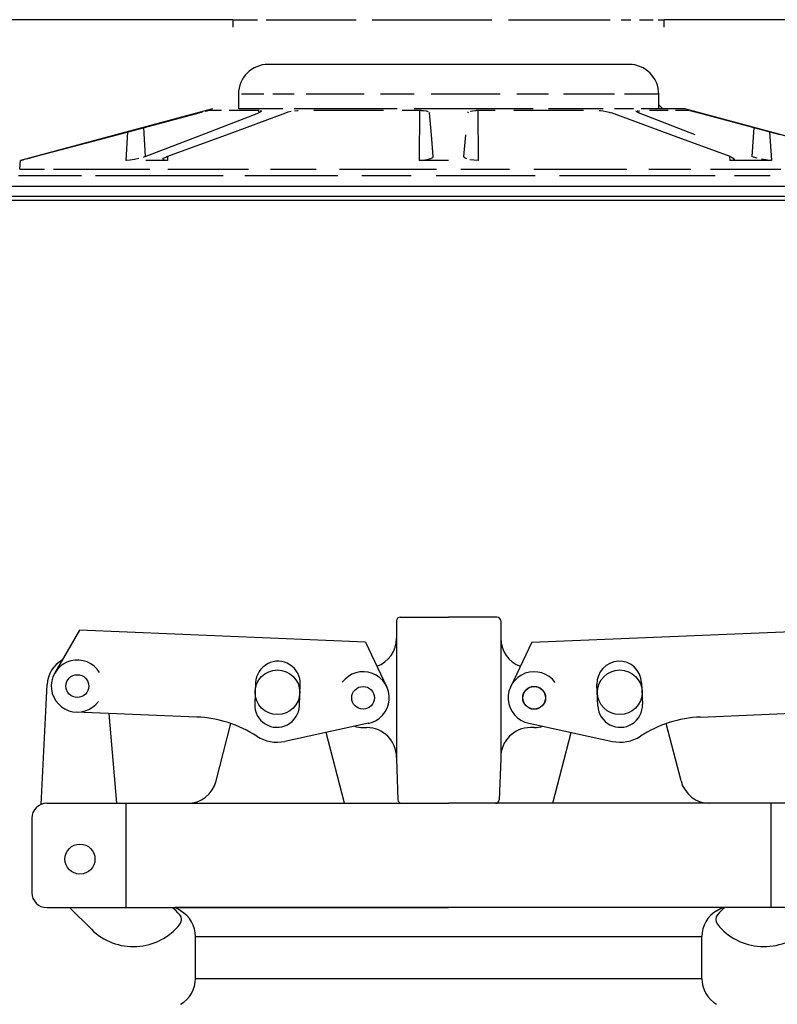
# Model space of a CAD drawing. Extents: x -285 to 5863, y 308 to 3178.
# Tile 143 of 256: x 224.02 to 230.38, y 978.59 to 986.86. Entities that reach past the tile are written whole.
import ezdxf

# ---------------------------------------------------------------- set-up
doc = ezdxf.new("R2010")
doc.units = 0
doc.header["$MEASUREMENT"] = 0
for name, color, linetype in [('FILL-CAP', 1, 'CONTINUOUS'), ('SPILL-BUCKET', 1, 'CONTINUOUS'), ('SWIVEL-ADAPTOR', 1, 'CONTINUOUS')]:
    doc.layers.add(name, color=color, linetype=linetype)

msp = doc.modelspace()

# ---------------------------------------------------------------- linework, layer by layer
at = {"layer": 'FILL-CAP', "linetype": 'Continuous'}
for p, q in [((227.1872, 981.81082), (227.1872, 981.66507)), ((227.21845, 981.84207), (227.6247, 981.84207)), ((228.03095, 981.84207), (227.6247, 981.84207)), ((228.0622, 981.81082), (228.0622, 981.66507)), ((224.52613, 981.73194), (224.31778, 981.37352)), ((226.92535, 981.63346), (224.52613, 981.73194)), ((228.32405, 981.63346), (230.72328, 981.73194)), ((227.1872, 981.66507), (227.1872, 980.65457)), ((228.0622, 981.66507), (228.0622, 980.66507)), ((226.92535, 981.63346), (227.10362, 981.25917)), ((228.32405, 981.63346), (228.14578, 981.25917)), ((224.20198, 980.2701), (224.25299, 981.27698)), ((226.00408, 981.29221), (225.9967, 981.11236)), ((226.37139, 981.09698), (226.37877, 981.27683)), ((228.87802, 981.09698), (228.87064, 981.27683)), ((229.24532, 981.29221), (229.2527, 981.11236)), ((225.51055, 981.00346), (224.49793, 981.04502)), ((224.83965, 980.27957), (224.77377, 981.0337)), ((229.73886, 981.00346), (230.75148, 981.04502)), ((225.67324, 980.46733), (225.79708, 980.94913)), ((226.95228, 980.95128), (226.24986, 980.79969)), ((226.9062, 980.91507), (226.9372, 980.91507)), ((228.29713, 980.95128), (228.99954, 980.79969)), ((228.3432, 980.91507), (228.3122, 980.91507)), ((229.57617, 980.46733), (229.45232, 980.94913)), ((226.74924, 980.28033), (226.59651, 980.8745)), ((228.50017, 980.28033), (228.6529, 980.8745)), ((227.1872, 980.66507), (227.1872, 980.65457)), ((227.1872, 980.65457), (227.19925, 980.30973)), ((228.0622, 980.65457), (228.05016, 980.30973)), ((228.0622, 980.66507), (228.0622, 980.65457)), ((224.2497, 980.27957), (225.43111, 980.27957)), ((224.9172, 979.40457), (224.9172, 980.27957)), ((225.43111, 980.27957), (227.6247, 980.27957)), ((229.8183, 980.27957), (227.6247, 980.27957)), ((230.9997, 980.27957), (229.8183, 980.27957)), ((230.3322, 979.40457), (230.3322, 980.27957)), ((224.1247, 980.15457), (224.1247, 979.52957)), ((224.2497, 979.40457), (227.6247, 979.40457)), ((224.44187, 979.40457), (224.62473, 979.22245)), ((230.9997, 979.40457), (227.6247, 979.40457))]:
    msp.add_line(p, q, dxfattribs=at)
at = {"layer": 'FILL-CAP', "color": 7, "linetype": 'Continuous'}
for centre, radius in [((226.1872, 981.21157), 0.1875), ((229.0622, 981.21157), 0.1875), ((224.5069, 981.26358), 0.0955), ((226.9062, 981.16507), 0.0955), ((228.3432, 981.16507), 0.0955), ((224.5292, 979.81157), 0.126)]:
    msp.add_circle(centre, radius, dxfattribs=at)
at = {"layer": 'FILL-CAP', "linetype": 'Continuous'}
msp.add_circle((228.3432, 981.16507), 0.096, dxfattribs=at)
for centre, radius, start, end in [((227.21845, 981.81082), 0.03125, 90, 180), ((228.03095, 981.81082), 0.03125, 0, 90), ((226.9372, 981.66507), 0.25, 289.892293, 0), ((228.3122, 981.66507), 0.25, 180, 250.107707), ((224.50267, 981.26433), 0.25, 119.01975, 177.100106), ((224.50698, 981.26358), 0.2188, 31.207475, 324.090131), ((226.90745, 981.16501), 0.2187, 281.184003, 143.400114), ((228.3432, 981.16507), 0.2187, 35.923386, 258.139497), ((225.46954, 980.0043), 1, 57.003012, 87.64961), ((229.77987, 980.0043), 1, 92.35039, 122.996988), ((226.9062, 981.16507), 0.25, 253.199633, 269.999877), ((226.9372, 980.66507), 0.25, 0, 90), ((228.3122, 980.66507), 0.25, 90, 180), ((228.3432, 981.16507), 0.25, 270.000123, 286.800367), ((226.18405, 981.10467), 0.312, 237.003012, 282.178318), ((229.06536, 981.10467), 0.312, 257.821682, 302.996988), ((225.43111, 980.52957), 0.25, 270, 345.58427), ((229.8183, 980.52957), 0.25, 194.41573, 270), ((224.2497, 980.15457), 0.125, 90, 180), ((227.23048, 980.31082), 0.03125, 182, 270), ((228.01893, 980.31082), 0.03125, 270, 358), ((224.2497, 979.52957), 0.125, 180, 270), ((224.98778, 979.01782), 0.5, 40.753152, 50.670514), ((225.3192, 979.30342), 0.0625, 321.339848, 40.753152), ((229.93021, 979.30342), 0.0625, 139.246848, 218.660152), ((230.26163, 979.01782), 0.5, 129.329486, 139.246848), ((224.97757, 979.57672), 0.5, 225.115836, 321.339848), ((230.27184, 979.57672), 0.5, 218.660152, 314.884164)]:
    msp.add_arc(centre, radius, start, end, dxfattribs=at)
at = {"layer": 'FILL-CAP', "color": 1, "linetype": 'Continuous'}
for centre, start, end in [((226.19143, 981.28452), 357.64961, 177.64961), ((229.05798, 981.28452), 2.35039, 182.35039), ((226.18405, 981.10467), 177.64961, 357.649627), ((229.06536, 981.10467), 182.350373, 2.35039)]:
    msp.add_arc(centre, 0.1875, start, end, dxfattribs=at)
at = {"layer": 'SPILL-BUCKET', "linetype": 'Continuous'}
for p, q in [((225.81344, 986.85687), (221.6288, 986.85687)), ((225.81344, 986.85687), (225.81344, 986.79441)), ((225.81344, 986.85687), (225.81931, 986.85687)), ((225.81931, 986.85687), (225.8369, 986.85687)), ((225.8369, 986.85687), (225.86607, 986.85687)), ((225.86607, 986.85687), (225.90665, 986.85687)), ((225.90665, 986.85687), (225.95838, 986.85687)), ((225.95838, 986.85687), (226.02091, 986.85687)), ((226.09384, 986.85687), (226.1767, 986.85687)), ((226.1767, 986.85687), (226.26895, 986.85687)), ((226.26895, 986.85687), (226.37, 986.85687)), ((226.37, 986.85687), (226.47918, 986.85687)), ((226.47918, 986.85687), (226.59579, 986.85687)), ((226.59579, 986.85687), (226.71907, 986.85687)), ((226.71907, 986.85687), (226.84823, 986.85687)), ((226.98242, 986.85687), (227.12078, 986.85687)), ((227.12078, 986.85687), (227.2624, 986.85687)), ((227.2624, 986.85687), (227.40638, 986.85687)), ((227.40638, 986.85687), (227.55177, 986.85687)), ((227.55177, 986.85687), (227.69763, 986.85687)), ((227.69763, 986.85687), (227.84303, 986.85687)), ((227.84303, 986.85687), (227.987, 986.85687)), ((228.12863, 986.85687), (228.26699, 986.85687)), ((228.26699, 986.85687), (228.40118, 986.85687)), ((228.40118, 986.85687), (228.53033, 986.85687)), ((228.53033, 986.85687), (228.65362, 986.85687)), ((228.65362, 986.85687), (228.77023, 986.85687)), ((228.77023, 986.85687), (228.87941, 986.85687)), ((228.87941, 986.85687), (228.98045, 986.85687)), ((229.0727, 986.85687), (229.15556, 986.85687)), ((229.2285, 986.85687), (229.29103, 986.85687)), ((229.29103, 986.85687), (229.34275, 986.85687)), ((229.38333, 986.85687), (229.41251, 986.85687)), ((229.41251, 986.85687), (229.43009, 986.85687)), ((233.6206, 986.85687), (229.43596, 986.85687)), ((229.43596, 986.79441), (229.43596, 986.85687)), ((229.13929, 986.48213), (226.11011, 986.48213)), ((225.86631, 986.2323), (225.86028, 986.2323)), ((225.86028, 986.2323), (225.86028, 986.10738)), ((225.91427, 986.2323), (225.88435, 986.2323)), ((225.95588, 986.2323), (225.91427, 986.2323)), ((226.00889, 986.2323), (225.95588, 986.2323)), ((226.07294, 986.2323), (226.00889, 986.2323)), ((226.23233, 986.2323), (226.14759, 986.2323)), ((226.32658, 986.2323), (226.23233, 986.2323)), ((226.54097, 986.2323), (226.42969, 986.2323)), ((226.65966, 986.2323), (226.54097, 986.2323)), ((226.78493, 986.2323), (226.65966, 986.2323)), ((226.91594, 986.2323), (226.78493, 986.2323)), ((227.19156, 986.2323), (227.0518, 986.2323)), ((227.33429, 986.2323), (227.19156, 986.2323)), ((227.6247, 986.2323), (227.479, 986.2323)), ((227.77041, 986.2323), (227.6247, 986.2323)), ((227.91512, 986.2323), (227.77041, 986.2323)), ((228.05784, 986.2323), (227.91512, 986.2323)), ((228.33346, 986.2323), (228.19761, 986.2323)), ((228.46447, 986.2323), (228.33346, 986.2323)), ((228.70843, 986.2323), (228.58975, 986.2323)), ((228.81971, 986.2323), (228.70843, 986.2323)), ((228.92283, 986.2323), (228.81971, 986.2323)), ((229.01708, 986.2323), (228.92283, 986.2323)), ((229.17646, 986.2323), (229.10182, 986.2323)), ((229.24051, 986.2323), (229.17646, 986.2323)), ((229.29352, 986.2323), (229.24051, 986.2323)), ((229.33513, 986.2323), (229.29352, 986.2323)), ((229.36506, 986.2323), (229.33513, 986.2323)), ((229.3831, 986.2323), (229.36506, 986.2323)), ((229.38912, 986.2323), (229.3831, 986.2323)), ((229.38912, 986.10738), (229.38912, 986.2323)), ((225.64168, 986.10738), (224.02917, 985.67531)), ((225.88435, 986.10738), (225.86631, 986.10738)), ((225.91427, 986.10738), (225.88435, 986.10738)), ((225.95588, 986.10738), (225.91427, 986.10738)), ((226.00889, 986.10738), (225.95588, 986.10738)), ((226.07294, 986.10738), (226.00889, 986.10738)), ((226.14759, 986.10738), (226.07294, 986.10738)), ((226.23233, 986.10738), (226.14759, 986.10738)), ((226.42969, 986.10738), (226.32658, 986.10738)), ((226.54097, 986.10738), (226.42969, 986.10738)), ((226.65966, 986.10738), (226.54097, 986.10738)), ((226.78493, 986.10738), (226.65966, 986.10738)), ((226.91594, 986.10738), (226.78493, 986.10738)), ((227.0518, 986.10738), (226.91594, 986.10738)), ((227.19156, 986.10738), (227.0518, 986.10738)), ((227.479, 986.10738), (227.33429, 986.10738)), ((227.6247, 986.10738), (227.479, 986.10738)), ((227.77041, 986.10738), (227.6247, 986.10738)), ((227.91512, 986.10738), (227.77041, 986.10738)), ((228.05784, 986.10738), (227.91512, 986.10738)), ((228.19761, 986.10738), (228.05784, 986.10738)), ((228.33346, 986.10738), (228.19761, 986.10738)), ((228.58975, 986.10738), (228.46447, 986.10738)), ((228.70843, 986.10738), (228.58975, 986.10738)), ((228.81971, 986.10738), (228.70843, 986.10738)), ((228.92283, 986.10738), (228.81971, 986.10738)), ((229.10182, 986.10738), (229.01708, 986.10738)), ((229.17646, 986.10738), (229.10182, 986.10738)), ((229.29352, 986.10738), (229.24051, 986.10738)), ((229.33513, 986.10738), (229.29352, 986.10738)), ((229.36506, 986.10738), (229.33513, 986.10738)), ((229.3831, 986.10738), (229.36506, 986.10738)), ((229.38912, 986.14093), (229.42267, 986.10738)), ((229.60772, 986.10738), (229.38912, 986.10738)), ((231.22023, 985.67531), (229.60772, 986.10738)), ((224.84067, 985.89174), (225.53044, 986.07592)), ((225.53044, 986.07592), (225.557, 986.0829)), ((225.55351, 985.89174), (226.02986, 986.07592)), ((225.58042, 986.08883), (225.59742, 986.09284)), ((225.59742, 986.09284), (225.60617, 986.09447)), ((225.63157, 986.09451), (225.6068, 986.09451)), ((225.66898, 986.09451), (225.63157, 986.09451)), ((225.71878, 986.09451), (225.66898, 986.09451)), ((225.75868, 985.89174), (226.25781, 986.07592)), ((225.85424, 986.09451), (225.78067, 986.09451)), ((225.93904, 986.09451), (225.85424, 986.09451)), ((226.03453, 986.09451), (225.93904, 986.09451)), ((226.02871, 986.09451), (226.02986, 986.07592)), ((226.04276, 986.08169), (226.02986, 986.07592)), ((226.04199, 986.09419), (226.05041, 986.09188)), ((226.05076, 986.08759), (226.04276, 986.08169)), ((226.05041, 986.09188), (226.05076, 986.08759)), ((226.25781, 986.07592), (226.27743, 986.08212)), ((226.27743, 986.08212), (226.30384, 986.08825)), ((226.33091, 986.09251), (226.35514, 986.09441)), ((226.35514, 986.09441), (226.36113, 986.09451)), ((226.62935, 986.09451), (226.49165, 986.09451)), ((226.77336, 986.09451), (226.62935, 986.09451)), ((226.92276, 986.09451), (226.77336, 986.09451)), ((227.07662, 986.09451), (226.92276, 986.09451)), ((227.39376, 986.09451), (227.23395, 986.09451)), ((227.37973, 986.0945), (227.37721, 985.67531)), ((227.39376, 986.09451), (227.41484, 986.09367)), ((227.41484, 986.09367), (227.43647, 986.09067)), ((227.43647, 986.09067), (227.45278, 986.0858)), ((227.46203, 986.07948), (227.46351, 986.07592)), ((227.47962, 985.89174), (227.46351, 986.07592)), ((227.78589, 986.07592), (227.79118, 986.0829)), ((227.80533, 986.08883), (227.82638, 986.09284)), ((227.82638, 986.09284), (227.85121, 986.09447)), ((227.85121, 986.09447), (227.85564, 986.09451)), ((228.01545, 986.09451), (227.85564, 986.09451)), ((227.86967, 986.0945), (227.8722, 985.67531)), ((228.32664, 986.09451), (228.17278, 986.09451)), ((228.47605, 986.09451), (228.32664, 986.09451)), ((228.62006, 986.09451), (228.47605, 986.09451)), ((228.75776, 986.09451), (228.62006, 986.09451)), ((228.88827, 986.09451), (228.89951, 986.09419)), ((228.89951, 986.09419), (228.92346, 986.09188)), ((228.92346, 986.09188), (228.94889, 986.08759)), ((228.94889, 986.08759), (228.97354, 986.08169)), ((228.97354, 986.08169), (228.99159, 986.07592)), ((229.49073, 985.89174), (228.99159, 986.07592)), ((229.19822, 986.08825), (229.20005, 986.09251)), ((229.20585, 986.08212), (229.19822, 986.08825)), ((229.21955, 986.07592), (229.20585, 986.08212)), ((229.21055, 986.09441), (229.21487, 986.09451)), ((229.2207, 986.09451), (229.21955, 986.07592)), ((229.6959, 985.89174), (229.21955, 986.07592)), ((229.39516, 986.09451), (229.31036, 986.09451)), ((229.46874, 986.09451), (229.39516, 986.09451)), ((229.58043, 986.09451), (229.53062, 986.09451)), ((229.61783, 986.09451), (229.58043, 986.09451)), ((229.6426, 986.09451), (229.61783, 986.09451)), ((229.64804, 986.09367), (229.66141, 986.09067)), ((229.66141, 986.09067), (229.68109, 986.0858)), ((229.68109, 986.0858), (229.70552, 986.07948)), ((229.70552, 986.07948), (229.71896, 986.07592)), ((230.40874, 985.89174), (229.71896, 986.07592)), ((225.06216, 985.95089), (225.07723, 985.70731)), ((230.18725, 985.95089), (230.17218, 985.70731)), ((224.15097, 985.70731), (224.84067, 985.89174)), ((224.92914, 985.91537), (224.9133, 985.67531)), ((225.07723, 985.70731), (225.55351, 985.89174)), ((225.25958, 985.70731), (225.75868, 985.89174)), ((227.49576, 985.70731), (227.47962, 985.89174)), ((227.75364, 985.70731), (227.76978, 985.89174)), ((229.98983, 985.70731), (229.49073, 985.89174)), ((230.32026, 985.91537), (230.3361, 985.67531)), ((224.07996, 985.68804), (224.11238, 985.69691)), ((224.11238, 985.69691), (224.15097, 985.70731)), ((225.02464, 985.69135), (224.98608, 985.68319)), ((225.07723, 985.70731), (225.0598, 985.70118)), ((225.22523, 985.6852), (225.23118, 985.69341)), ((225.23118, 985.69341), (225.24909, 985.70313)), ((225.24909, 985.70313), (225.25958, 985.70731)), ((225.26527, 985.70941), (225.26331, 985.67531)), ((227.49, 985.69708), (227.47148, 985.68779)), ((227.49576, 985.70731), (227.49, 985.69708)), ((227.75962, 985.69691), (227.75364, 985.70731)), ((227.77722, 985.68804), (227.75962, 985.69691)), ((229.98413, 985.70941), (229.98609, 985.67531)), ((229.98983, 985.70731), (230.00467, 985.70118)), ((230.00467, 985.70118), (230.02067, 985.69135)), ((230.02067, 985.69135), (230.02364, 985.68319)), ((230.1837, 985.70313), (230.17218, 985.70731)), ((230.21659, 985.69341), (230.1837, 985.70313)), ((224.02278, 985.60228), (224.02917, 985.67531)), ((224.0313, 985.67531), (224.02917, 985.67531)), ((224.0377, 985.67531), (224.0313, 985.67531)), ((224.0377, 985.67531), (224.04095, 985.67679)), ((224.03772, 985.67558), (224.0377, 985.67531)), ((224.04095, 985.67679), (224.0555, 985.68116)), ((224.919, 985.67539), (224.9133, 985.67531)), ((224.9494, 985.67772), (224.919, 985.67539)), ((224.98608, 985.68319), (224.9494, 985.67772)), ((225.26331, 985.67531), (225.08228, 985.67531)), ((225.23115, 985.67921), (225.22523, 985.6852)), ((225.24815, 985.67589), (225.23115, 985.67921)), ((227.40752, 985.67639), (227.37721, 985.67531)), ((227.6247, 985.67531), (227.37721, 985.67531)), ((227.44258, 985.68063), (227.40752, 985.67639)), ((227.47148, 985.68779), (227.44258, 985.68063)), ((227.83684, 985.67679), (227.80388, 985.68116)), ((227.8722, 985.67531), (227.83684, 985.67679)), ((230.16713, 985.67531), (229.98609, 985.67531)), ((230.01346, 985.67772), (229.99215, 985.67539)), ((230.02364, 985.68319), (230.01346, 985.67772)), ((230.3361, 985.67531), (230.16713, 985.67531)), ((230.28821, 985.67921), (230.25269, 985.6852)), ((230.31996, 985.67589), (230.28821, 985.67921)), ((230.3361, 985.67531), (230.31996, 985.67589)), ((224.05579, 985.54527), (224.01423, 985.54527)), ((224.02278, 985.60228), (224.02866, 985.60228)), ((224.02866, 985.60228), (224.04626, 985.60228)), ((224.04626, 985.60228), (224.07553, 985.60228)), ((224.10898, 985.54527), (224.05579, 985.54527)), ((224.07553, 985.60228), (224.11639, 985.60228)), ((224.17365, 985.54527), (224.10898, 985.54527)), ((224.11639, 985.60228), (224.16868, 985.60228)), ((224.16868, 985.60228), (224.23225, 985.60228)), ((224.24958, 985.54527), (224.17365, 985.54527)), ((224.33651, 985.54527), (224.24958, 985.54527)), ((224.30689, 985.60228), (224.39234, 985.60228)), ((224.43417, 985.54527), (224.33651, 985.54527)), ((224.39234, 985.60228), (224.48834, 985.60228)), ((224.54223, 985.54527), (224.43417, 985.54527)), ((224.48834, 985.60228), (224.59457, 985.60228)), ((224.59457, 985.60228), (224.71069, 985.60228)), ((224.78814, 985.54527), (224.66035, 985.54527)), ((224.71069, 985.60228), (224.8363, 985.60228)), ((224.92518, 985.54527), (224.78814, 985.54527)), ((224.8363, 985.60228), (224.97102, 985.60228)), ((225.07102, 985.54527), (224.92518, 985.54527)), ((224.97102, 985.60228), (225.11439, 985.60228)), ((225.2252, 985.54527), (225.07102, 985.54527)), ((225.3872, 985.54527), (225.2252, 985.54527)), ((225.26595, 985.60228), (225.4252, 985.60228)), ((225.5565, 985.54527), (225.3872, 985.54527)), ((225.4252, 985.60228), (225.59162, 985.60228)), ((225.73255, 985.54527), (225.5565, 985.54527)), ((225.59162, 985.60228), (225.76468, 985.60228)), ((225.76468, 985.60228), (225.9438, 985.60228)), ((226.10256, 985.54527), (225.91477, 985.54527)), ((226.29532, 985.54527), (226.10256, 985.54527)), ((226.12841, 985.60228), (226.3179, 985.60228)), ((226.49242, 985.54527), (226.29532, 985.54527)), ((226.3179, 985.60228), (226.51165, 985.60228)), ((226.69321, 985.54527), (226.49242, 985.54527)), ((226.70903, 985.60228), (226.9094, 985.60228)), ((227.10324, 985.54527), (226.89704, 985.54527)), ((226.9094, 985.60228), (227.1121, 985.60228)), ((227.31114, 985.54527), (227.10324, 985.54527)), ((227.1121, 985.60228), (227.31647, 985.60228)), ((227.31647, 985.60228), (227.52185, 985.60228)), ((227.72934, 985.54527), (227.52007, 985.54527)), ((227.72756, 985.60228), (227.93294, 985.60228)), ((227.93826, 985.54527), (227.72934, 985.54527)), ((227.93294, 985.60228), (228.13731, 985.60228)), ((228.14616, 985.54527), (227.93826, 985.54527)), ((228.35237, 985.54527), (228.14616, 985.54527)), ((228.34001, 985.60228), (228.54038, 985.60228)), ((228.54038, 985.60228), (228.73776, 985.60228)), ((228.75698, 985.54527), (228.55619, 985.54527)), ((228.73776, 985.60228), (228.93151, 985.60228)), ((228.95408, 985.54527), (228.75698, 985.54527)), ((228.93151, 985.60228), (229.12099, 985.60228)), ((229.14684, 985.54527), (228.95408, 985.54527)), ((229.33464, 985.54527), (229.14684, 985.54527)), ((229.3056, 985.60228), (229.48473, 985.60228)), ((229.51685, 985.54527), (229.33464, 985.54527)), ((229.48473, 985.60228), (229.65778, 985.60228)), ((229.6929, 985.54527), (229.51685, 985.54527)), ((229.8622, 985.54527), (229.6929, 985.54527)), ((229.82421, 985.60228), (229.98346, 985.60228)), ((229.98346, 985.60228), (230.13502, 985.60228)), ((230.17838, 985.54527), (230.0242, 985.54527)), ((230.13502, 985.60228), (230.27839, 985.60228)), ((230.32423, 985.54527), (230.17838, 985.54527)), ((230.27839, 985.60228), (230.4131, 985.60228))]:
    msp.add_line(p, q, dxfattribs=at)
at = {"layer": 'SPILL-BUCKET', "color": 7, "linetype": 'Continuous'}
for p, q in [((232.32167, 985.45733), (223.18734, 985.45733)), ((232.31958, 985.37351), (223.37153, 985.37351)), ((223.3822, 985.34228), (232.31926, 985.34228))]:
    msp.add_line(p, q, dxfattribs=at)
at = {"layer": 'SPILL-BUCKET', "linetype": 'Continuous'}
for centre, start, end in [((226.11011, 986.2323), 90, 180), ((229.13929, 986.2323), 0, 90)]:
    msp.add_arc(centre, 0.24983, start, end, dxfattribs=at)
at = {"layer": 'SWIVEL-ADAPTOR', "linetype": 'Continuous'}
for p, q in [((225.3747, 979.37714), (225.3274, 979.40457)), ((225.3747, 979.37714), (225.3274, 979.40457)), ((225.3747, 979.37714), (225.3274, 979.40457)), ((225.3747, 979.37714), (225.3274, 979.40457)), ((229.92201, 979.40457), (225.3274, 979.40457)), ((229.8747, 979.37714), (229.92201, 979.40457)), ((229.8747, 979.37714), (229.92201, 979.40457)), ((229.8747, 979.37714), (229.92201, 979.40457)), ((229.8747, 979.37714), (229.92201, 979.40457)), ((225.4997, 978.80877), (225.4997, 979.1608)), ((225.4997, 978.80877), (225.4997, 979.1608)), ((229.7497, 978.80877), (229.7497, 979.1608)), ((229.7497, 978.80877), (229.7497, 979.1608))]:
    msp.add_line(p, q, dxfattribs=at)
at = {"layer": 'SWIVEL-ADAPTOR', "color": 7}
for p, q in [((225.50024, 979.1608), (229.75024, 979.1608)), ((225.50024, 978.80877), (229.75077, 978.80877))]:
    msp.add_line(p, q, dxfattribs=at)
at = {"layer": 'SWIVEL-ADAPTOR', "linetype": 'Continuous'}
for centre, start, end in [((225.2497, 979.1608), 0, 59.981633), ((225.2497, 979.1608), 0, 59.981633), ((229.9997, 979.1608), 120.018367, 180), ((229.9997, 979.1608), 120.018367, 180), ((225.2497, 978.80877), 299.91219, 0), ((225.2497, 978.80877), 299.91219, 0), ((229.9997, 978.80877), 180, 240.08781), ((229.9997, 978.80877), 180, 240.08781)]:
    msp.add_arc(centre, 0.24947, start, end, dxfattribs=at)

doc.saveas('drawing.dxf')
